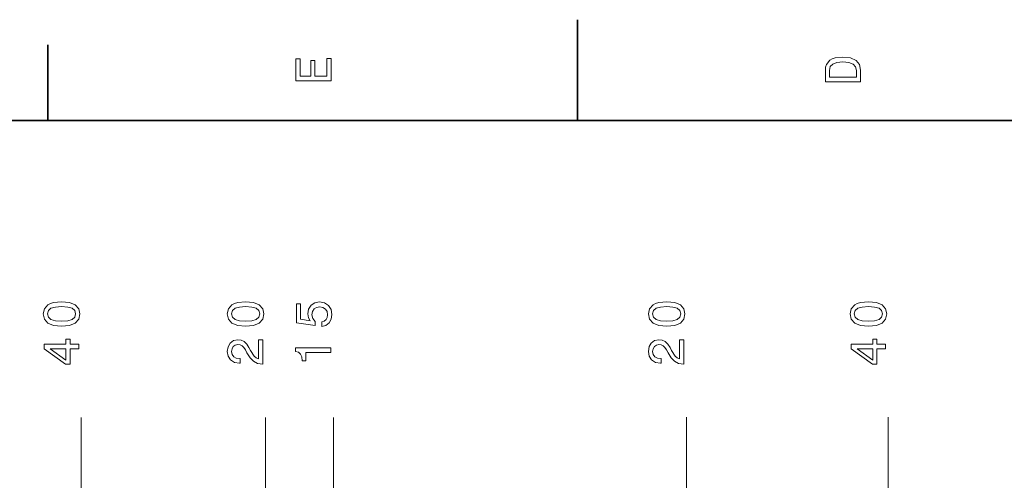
# Model space of a CAD drawing. Extents: x 0 to 420, y 0 to 297.
# Tile 16 of 18: x 155 to 252, y 251 to 297. Entities that reach past the tile are written whole.
import ezdxf

# ---------------------------------------------------------------- set-up
doc = ezdxf.new("R2010")
doc.units = 0

msp = doc.modelspace()

# ---------------------------------------------------------------- linework, layer by layer
at = {"color": 7, "lineweight": 35}
for p, q in [((210, 287), (210, 297)), ((157.5, 287), (157.5, 294.5)), ((410, 287), (10, 287))]:
    msp.add_line(p, q, dxfattribs=at)
at = {"color": 7, "lineweight": 13}
for p, q in [((160.813995, 211.739853), (160.813568, 257.570618)), ((179.063675, 245.570801), (179.063568, 257.570801)), ((185.813995, 211.739853), (185.813568, 257.570862)), ((220.813995, 211.739853), (220.813553, 257.571198)), ((240.813995, 211.739853), (240.813553, 257.571381))]:
    msp.add_line(p, q, dxfattribs=at)
for points in [[(185.583206, 290.940918), (185.583206, 293.159943), (185.159576, 293.159943), (185.159576, 291.404907), (183.974411, 291.404907), (183.974411, 292.968292), (183.555832, 292.968292), (183.555832, 291.404907), (182.506836, 291.404907), (182.506836, 293.119598), (182.083206, 293.119598), (182.083206, 290.940918)], [(234.583206, 291.994965), (234.583206, 290.829987), (238.083206, 290.829987), (238.083206, 291.994965), (237.97226, 292.544678), (237.634354, 292.953186), (237.084641, 293.205322), (236.333206, 293.296112), (235.566635, 293.215424), (235.264038, 293.114563), (235.021973, 292.973358), (234.694153, 292.56485), (234.613464, 292.297546)], [(235.001801, 291.959656), (235.077438, 292.342957), (235.309433, 292.605194), (235.722977, 292.761536), (236.333206, 292.811951), (236.923264, 292.7565), (237.336807, 292.600159), (237.583923, 292.332855), (237.664612, 291.959656), (237.664612, 291.299011), (235.001801, 291.299011)], [(158.853821, 266.609222), (159.645599, 266.684875), (160.210434, 266.921906), (160.553375, 267.300171), (160.664322, 267.824646), (160.55336, 268.344116), (160.210419, 268.722351), (159.645569, 268.954346), (158.85379, 269.035004), (158.067047, 268.954315), (157.754364, 268.85849), (157.497162, 268.722321), (157.154221, 268.344086), (157.038239, 267.824615), (157.154236, 267.30014), (157.502228, 266.921875), (158.067078, 266.684875)], [(158.853806, 267.093384), (158.243576, 267.133728), (157.80481, 267.259796), (157.547607, 267.486725), (157.456818, 267.824615), (157.547607, 268.157471), (157.80481, 268.38443), (158.243561, 268.510498), (158.85379, 268.550873), (159.469055, 268.510529), (159.907837, 268.38446), (160.165039, 268.157501), (160.250763, 267.824646), (160.165039, 267.486755), (159.907837, 267.259796), (159.469086, 267.133728)], [(177.103821, 266.609406), (177.895599, 266.685059), (178.460434, 266.922089), (178.803375, 267.300323), (178.914322, 267.824829), (178.80336, 268.344269), (178.460419, 268.722534), (177.895569, 268.954498), (177.10379, 269.035187), (176.317047, 268.954498), (176.004364, 268.858673), (175.747162, 268.722504), (175.404221, 268.344238), (175.288239, 267.824799), (175.404236, 267.300293), (175.752228, 266.922058), (176.317078, 266.685028)], [(177.103806, 267.093536), (176.493576, 267.133881), (176.05481, 267.259949), (175.797607, 267.486908), (175.706818, 267.824799), (175.797607, 268.157654), (176.05481, 268.384583), (176.493561, 268.510681), (177.10379, 268.551025), (177.719055, 268.510681), (178.157837, 268.384613), (178.415039, 268.157684), (178.500763, 267.824829), (178.415039, 267.486938), (178.157837, 267.259979), (177.719086, 267.133911)], [(184.650635, 266.574158), (185.064178, 266.68512), (185.386948, 266.932251), (185.588684, 267.295349), (185.664322, 267.759338), (185.573547, 268.268707), (185.326416, 268.667114), (184.933044, 268.91925), (184.428711, 269.015076), (183.959702, 268.929352), (183.591553, 268.687256), (183.354523, 268.309021), (183.268784, 267.819824), (183.329315, 267.441589), (183.495728, 267.149078), (182.552658, 267.290283), (182.552643, 268.823425), (182.139099, 268.823425), (182.139099, 266.952393), (183.995026, 266.675018), (183.995026, 267.078491), (183.757996, 267.370972), (183.672241, 267.744171), (183.727722, 268.066956), (183.889099, 268.314087), (184.136215, 268.470398), (184.453934, 268.525879), (184.771667, 268.470428), (185.018784, 268.309052), (185.175125, 268.06192), (185.230591, 267.744202), (185.195312, 267.476898), (185.079315, 267.270142), (184.897766, 267.118835), (184.650635, 267.043182)], [(218.853821, 266.609802), (219.645615, 266.685455), (220.210449, 266.922485), (220.553375, 267.30072), (220.664322, 267.825226), (220.553375, 268.344666), (220.210434, 268.7229), (219.645584, 268.954895), (218.85379, 269.035583), (218.067047, 268.954895), (217.754364, 268.85907), (217.497177, 268.7229), (217.154236, 268.344635), (217.038239, 267.825195), (217.154236, 267.30069), (217.502243, 266.922455), (218.067078, 266.685425)], [(218.853821, 267.093933), (218.243576, 267.134277), (217.80481, 267.260345), (217.547607, 267.487305), (217.456833, 267.825195), (217.547607, 268.158051), (217.80481, 268.38501), (218.243576, 268.511078), (218.853806, 268.551422), (219.469086, 268.511108), (219.907837, 268.38501), (220.165039, 268.158081), (220.250778, 267.825226), (220.165039, 267.487335), (219.907837, 267.260376), (219.469086, 267.134277)], [(238.853821, 266.609985), (239.645615, 266.685638), (240.210449, 266.922668), (240.553375, 267.300903), (240.664322, 267.825409), (240.553375, 268.344849), (240.210434, 268.723114), (239.645584, 268.955078), (238.85379, 269.035767), (238.067047, 268.955078), (237.754364, 268.859253), (237.497177, 268.723083), (237.154236, 268.344849), (237.038239, 267.825378), (237.154236, 267.300873), (237.502243, 266.922638), (238.067078, 266.685608)], [(238.853821, 267.094116), (238.243576, 267.13446), (237.80481, 267.260559), (237.547607, 267.487488), (237.456833, 267.825378), (237.547607, 268.158234), (237.80481, 268.385193), (238.243576, 268.511261), (238.853806, 268.551636), (239.469086, 268.511292), (239.907837, 268.385193), (240.165039, 268.158264), (240.250778, 267.825409), (240.165039, 267.487518), (239.907837, 267.260559), (239.469086, 267.134491)], [(160.563492, 264.365997), (160.563477, 264.819885), (159.696045, 264.819885), (159.696045, 265.319183), (159.292587, 265.319153), (159.292587, 264.819885), (157.13913, 264.819885), (157.13913, 264.360931), (159.252258, 262.82782), (159.696075, 262.82782), (159.69606, 264.365997)], [(178.813507, 262.858246), (178.813477, 265.263885), (178.379761, 265.263885), (178.379791, 263.362579), (178.142761, 263.468475), (177.946075, 263.650024), (177.587982, 264.209839), (177.436691, 264.507385), (177.219818, 264.84024), (176.967667, 265.077271), (176.670105, 265.21344), (176.332214, 265.263855), (175.908585, 265.178101), (175.575729, 264.941071), (175.363922, 264.577972), (175.288269, 264.108948), (175.374023, 263.624786), (175.611053, 263.256653), (175.989288, 263.019623), (176.488586, 262.938934), (176.559174, 262.938934), (176.559174, 263.397858), (176.518829, 263.397858), (176.175888, 263.443237), (175.923737, 263.579407), (175.762329, 263.796265), (175.706863, 264.08374), (175.757294, 264.376251), (175.883362, 264.593109), (176.080048, 264.734314), (176.327179, 264.78476), (176.559158, 264.749451), (176.755844, 264.653625), (176.927322, 264.492249), (177.078613, 264.270355), (177.240005, 263.972778), (177.552704, 263.478577), (177.885544, 263.130585), (178.289001, 262.923828), (178.79837, 262.858246)], [(220.563507, 262.858643), (220.563477, 265.264282), (220.129761, 265.264282), (220.129791, 263.362976), (219.892746, 263.468872), (219.69606, 263.650421), (219.337982, 264.210236), (219.186691, 264.507782), (218.969833, 264.840637), (218.717651, 265.077667), (218.420105, 265.213806), (218.082214, 265.264252), (217.658585, 265.178528), (217.325745, 264.941467), (217.113922, 264.578369), (217.038269, 264.109344), (217.124008, 263.625183), (217.361053, 263.25705), (217.739304, 263.02002), (218.238586, 262.939331), (218.309189, 262.939331), (218.309174, 263.398254), (218.268829, 263.398254), (217.925888, 263.443634), (217.673721, 263.579803), (217.512344, 263.796661), (217.456863, 264.084137), (217.507294, 264.376648), (217.633377, 264.593506), (217.830063, 264.734711), (218.077179, 264.785156), (218.309174, 264.749847), (218.505859, 264.654022), (218.677322, 264.492645), (218.828629, 264.270752), (218.990005, 263.973206), (219.302689, 263.478943), (219.635559, 263.130981), (220.039017, 262.924225), (220.54837, 262.858643)], [(240.563492, 264.36676), (240.563492, 264.820648), (239.69606, 264.820648), (239.696045, 265.319916), (239.292587, 265.319916), (239.292603, 264.820648), (237.139145, 264.820618), (237.139145, 264.361694), (239.252274, 262.828583), (239.696075, 262.828583), (239.69606, 264.36676)], [(159.292603, 263.251434), (157.724152, 264.365967), (159.292603, 264.365997)], [(185.563492, 263.998108), (185.563492, 264.457031), (182.038269, 264.457001), (182.038269, 264.114044), (182.345917, 264.023285), (182.552689, 263.841736), (182.673737, 263.564331), (182.714081, 263.181061), (183.072144, 263.181061), (183.072144, 263.998077)], [(239.292618, 263.252197), (237.724152, 264.36673), (239.292603, 264.36676)]]:
    msp.add_lwpolyline(points, close=True, dxfattribs=at)

doc.saveas('drawing.dxf')
